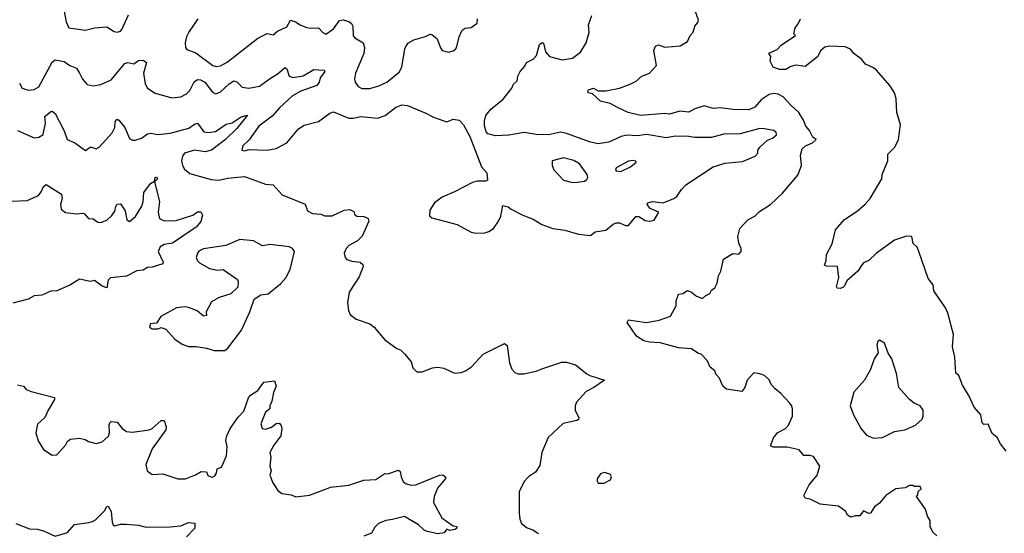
# Model space of a CAD drawing. Extents: x 1603745 to 1745082, y 385868 to 533966.
# Tile 59 of 256: x 1625129 to 1631641, y 432501 to 435899. Entities that reach past the tile are written whole.
import ezdxf

# ---------------------------------------------------------------- set-up
doc = ezdxf.new("R2010")
doc.units = 0

msp = doc.modelspace()

# ---------------------------------------------------------------- linework, layer by layer
at = {"layer": '0CON20XD'}
for points in [[(1629175, 433853.3), (1629147.5, 433895), (1629155, 433912.5), (1629275, 433894.3), (1629359.1, 433910.9), (1629433.6, 433936.4), (1629471.1, 434005), (1629470.7, 434039.3), (1629486.4, 434083.6), (1629515, 434086.7), (1629545, 434106.7), (1629572.5, 434095), (1629605, 434068.8), (1629645, 434053.8), (1629667.5, 434075), (1629693, 434087), (1629705, 434110), (1629725.8, 434124.2), (1629741.2, 434155), (1629750, 434205), (1629765.8, 434235), (1629783.3, 434315), (1629845, 434351.2), (1629885, 434347.5), (1629900, 434365), (1629900, 434385), (1629885, 434420), (1629878.8, 434465), (1629892.4, 434517.6), (1629944.4, 434575.6), (1629990.9, 434599.1), (1630021.2, 434628.8), (1630095, 434676.2), (1630175, 434750), (1630275, 434870), (1630300, 434935), (1630292.7, 435002.7), (1630304, 435045), (1630325.6, 435064.4), (1630373.3, 435085), (1630395.8, 435105.8), (1630375, 435122.5), (1630352.5, 435165), (1630327.5, 435195), (1630313.1, 435235), (1630282.2, 435285), (1630230.6, 435330.6), (1630178.6, 435388.6), (1630146.3, 435406.3), (1630115, 435410), (1630085, 435403.1), (1630032.3, 435367.7), (1629990.5, 435319.5), (1629951.9, 435301.9), (1629845, 435304.3), (1629765, 435315.8), (1629715, 435312), (1629655, 435328), (1629595, 435308), (1629555, 435287.1), (1629495, 435293.3), (1629426.5, 435273.5), (1629395, 435278), (1629235, 435265.4), (1629154.3, 435284.3), (1629086.2, 435315), (1629034.6, 435344.6), (1628970.7, 435360.7), (1628917.4, 435407.4), (1628888.8, 435415), (1628885.7, 435425), (1628890.8, 435435), (1628925, 435445.4), (1628955, 435428.1), (1629005, 435428), (1629095.4, 435444.6), (1629167.7, 435472.3), (1629207.3, 435492.7), (1629244.3, 435525.7), (1629295, 435543.8), (1629341.2, 435595), (1629322.5, 435695), (1629335, 435723.3), (1629355, 435731.2), (1629395, 435717.1), (1629497.5, 435725), (1629546.7, 435755), (1629563.3, 435795), (1629582.5, 435815), (1629594.2, 435855), (1629615, 435880), (1629617.5, 435895), (1629572.9, 436025)], [(1625422.2, 435965), (1625436, 435885), (1625455, 435843.8), (1625565, 435828.6), (1625625.5, 435844.5), (1625705, 435850.6), (1625755, 435820.8), (1625775, 435815.7), (1625795, 435823.3), (1625805, 435834.4), (1625848.6, 435931.4)], [(1626306.9, 435905), (1626249.3, 435820.8), (1626232, 435785), (1626223.6, 435745), (1626225.6, 435715.6), (1626235, 435702), (1626295, 435680), (1626406.5, 435596.5), (1626428.4, 435588.4), (1626457.1, 435592.9), (1626502, 435618), (1626705, 435775.5), (1626765, 435806.7), (1626805, 435797.5), (1626835, 435822.5), (1626895, 435852), (1626920, 435895), (1626952.5, 435885), (1626985, 435863.8), (1627025, 435848), (1627055, 435842), (1627105, 435844), (1627135, 435813.8), (1627155, 435803.8), (1627205, 435838.1), (1627245, 435893.3), (1627268.3, 435898.3), (1627305, 435887.3), (1627323.1, 435873.1), (1627332.2, 435855), (1627335, 435792), (1627345, 435779.2), (1627401.2, 435745), (1627410, 435715), (1627406, 435675), (1627351.2, 435545), (1627344.5, 435505), (1627347.8, 435485), (1627367.7, 435457.7), (1627392.7, 435442.7)], [(1627392.7, 435442.7), (1627445, 435443.5), (1627505, 435460.6), (1627556.9, 435485), (1627638.8, 435551.2), (1627656.9, 435585), (1627675.8, 435705), (1627684.3, 435725), (1627701.2, 435745), (1627735, 435766), (1627813, 435787), (1627845, 435803.8), (1627855, 435801.2), (1627890.9, 435770.9), (1627911.5, 435711.5), (1627924.2, 435694.2), (1627965, 435683.9), (1628004, 435695), (1628017.1, 435712.9), (1628035.6, 435785), (1628055, 435830), (1628075, 435843.3), (1628115, 435846.2), (1628153.8, 435875), (1628158, 435905)], [(1628905, 434471.2), (1628935, 434496), (1629005, 434506.7), (1629053.2, 434546.8), (1629074.4, 434555.6), (1629095, 434554.4), (1629135, 434536), (1629155, 434538), (1629205, 434596.7), (1629225, 434595.7), (1629265, 434571.2), (1629295, 434566), (1629325, 434573.3), (1629356.2, 434625), (1629299.8, 434649.8), (1629278, 434675), (1629282.7, 434687.3), (1629315, 434696.2), (1629385, 434686.7), (1629455, 434716.2), (1629475, 434730), (1629505, 434776.2), (1629535, 434805.7), (1629714.7, 434925.3), (1629795, 434949.1), (1629908.8, 434961.2), (1629993.8, 434995), (1630011.2, 435015), (1630011.2, 435035), (1630024.2, 435055), (1630075, 435101.9), (1630108, 435115), (1630135, 435137.5), (1630132, 435155), (1630115, 435165.5), (1630055, 435175.6), (1630025, 435178.9), (1629895, 435143.1), (1629785, 435140.4), (1629705, 435119.2), (1629595, 435119.2), (1629555, 435126.7), (1629465, 435129.1), (1629405, 435117.1), (1629275, 435138.7), (1629215, 435130.9), (1629145, 435134.6), (1629108, 435125), (1629025, 435087.9), (1628955, 435076.5), (1628905, 435088.9), (1628745, 435146.2), (1628705, 435154.4), (1628626.1, 435136.1), (1628545, 435138.9), (1628465, 435153.1), (1628365, 435134.4), (1628275, 435130), (1628225, 435143.3), (1628215, 435157.5), (1628204.2, 435195.8), (1628202.7, 435227.3), (1628211.2, 435265), (1628245, 435307.5), (1628326.4, 435373.6), (1628383.3, 435445), (1628395, 435472.5), (1628418.8, 435495), (1628423.3, 435525), (1628438.1, 435555), (1628469.4, 435590.6), (1628480.4, 435615), (1628525, 435638.5), (1628547.2, 435662.8), (1628566.7, 435735), (1628585, 435747.5), (1628593, 435743), (1628605.8, 435685), (1628632.5, 435655), (1628716.1, 435633.9), (1628785, 435643.3), (1628837.1, 435682.9), (1628875.6, 435744.4), (1628895.8, 435814.2), (1628891.9, 435865), (1628913.1, 435926.9)], [(1631653.3, 433045), (1631615, 433092.5), (1631593.3, 433135), (1631560.3, 433160.3), (1631535, 433222.5), (1631505, 433220), (1631495, 433232.5), (1631486.7, 433285), (1631441.2, 433335), (1631407.8, 433407.8), (1631365, 433480), (1631341.2, 433545), (1631321.2, 433561.2), (1631314.4, 433665), (1631298.1, 433735), (1631304.4, 433815), (1631267.2, 433957.2), (1631252.6, 433992.6), (1631174.3, 434105), (1631170.8, 434145), (1631136.7, 434186.7), (1631075.6, 434365), (1631063.6, 434393.6), (1631038.9, 434418.9), (1631028.8, 434465), (1630993.4, 434466.6), (1630915, 434440), (1630795, 434353.1), (1630745, 434305.7), (1630710.3, 434289.7), (1630700.8, 434279.2), (1630673.3, 434235), (1630599.5, 434170.5), (1630585, 434137.5), (1630573.6, 434126.4), (1630555, 434121.2), (1630535, 434123.3), (1630531.7, 434131.7), (1630547.5, 434192.5), (1630536.7, 434265), (1630465, 434267.5), (1630452.5, 434275), (1630463.3, 434305), (1630464, 434345), (1630503.3, 434415), (1630525, 434507.5), (1630585, 434576.2), (1630667.3, 434632.7), (1630721.7, 434678.3), (1630753.8, 434715), (1630830, 434845), (1630834, 434875), (1630870, 434965), (1630870.6, 435009.4), (1630917.5, 435055), (1630940.8, 435105), (1630954.1, 435204.1), (1630930, 435285), (1630926.2, 435375), (1630915.8, 435415.8), (1630883, 435463), (1630795, 435563.8), (1630775, 435581.2), (1630723.3, 435605), (1630697, 435637), (1630646, 435675), (1630624.5, 435704.5), (1630588.5, 435718.5), (1630485, 435722.9), (1630455, 435717.9), (1630426.5, 435695), (1630405, 435651.9), (1630325, 435589.2), (1630262.7, 435597.3), (1630230, 435590), (1630195, 435570), (1630155, 435570), (1630112.5, 435585), (1630093.3, 435625), (1630097.5, 435655), (1630083.6, 435676.4), (1630138.8, 435701.2), (1630165, 435730), (1630260, 435795), (1630250, 435805), (1630257.5, 435845), (1630278.3, 435871.7), (1630293.3, 435905)], [(1625128.6, 435478.6), (1625145, 435446.7), (1625185, 435432.5), (1625225, 435435.7), (1625255, 435454.3), (1625343, 435617), (1625365, 435633.6), (1625422.6, 435622.6), (1625460, 435595), (1625505, 435578.6), (1625524, 435545), (1625543.8, 435505), (1625575, 435468.8), (1625615, 435461.9), (1625665, 435470), (1625735, 435500), (1625825, 435609.5), (1625845.6, 435615.6), (1625885, 435606.2), (1625915, 435629.2), (1625945, 435631.9), (1625968, 435615), (1625947.6, 435545), (1625959.1, 435475), (1625974.7, 435444.7), (1626025, 435411.5), (1626135, 435382.5), (1626195, 435388), (1626231.7, 435408.3), (1626255, 435431.2), (1626282.1, 435487.9), (1626305, 435502.2), (1626325, 435500.5), (1626354.7, 435484.7), (1626405, 435418.8), (1626425, 435409.2), (1626455, 435420), (1626514.4, 435475), (1626545, 435493.1), (1626565, 435488), (1626601.2, 435451.2), (1626645, 435446.4), (1626715, 435459.1), (1626789.1, 435510.9)], [(1626789.1, 435510.9), (1626832.2, 435537.8), (1626885, 435582.5), (1626895, 435573.3), (1626910.8, 435525), (1626935, 435515.6), (1627005, 435526.2), (1627075, 435568.6), (1627140, 435565), (1627148.1, 435555), (1627115.6, 435515), (1627109.4, 435485), (1627095, 435463.3), (1626989.5, 435425), (1626934.6, 435395), (1626847.3, 435315), (1626800.1, 435259.9), (1626711.9, 435195), (1626647.3, 435102.7), (1626604.4, 435065), (1626597.5, 435035), (1626615, 435031.4), (1626645, 435040), (1626765, 435036.5), (1626825, 435046.5), (1626895.7, 435085), (1626973.7, 435176.3), (1627010.2, 435199.8), (1627105.6, 435224.4), (1627179.5, 435280.5), (1627205, 435290), (1627305, 435248), (1627335, 435247.5), (1627385, 435257.5), (1627495, 435246.7), (1627545.9, 435264.1), (1627615, 435318), (1627656.1, 435336.1), (1627695, 435330), (1627815, 435281.2), (1627865, 435253.3), (1627935, 435228.8), (1627955, 435223.3), (1627995, 435240), (1628035, 435233.3), (1628065, 435203.3), (1628107.1, 435125), (1628184, 434925), (1628219.2, 434885), (1628223, 434837), (1628210.7, 434829.3), (1628155, 434829.4), (1628125, 434822.5), (1628005, 434760.4), (1627924.3, 434725), (1627872.1, 434687.9), (1627842.4, 434637.6), (1627840, 434600), (1627855, 434588.5), (1628022.7, 434542.7), (1628115, 434493.3), (1628145.6, 434485.6), (1628205, 434488.5), (1628232.2, 434497.8), (1628262, 434518), (1628296, 434565), (1628311.7, 434598.3), (1628325, 434670), (1628360.7, 434660.7), (1628380, 434645), (1628456.4, 434606.4), (1628525, 434580), (1628583.4, 434543.4), (1628655, 434518), (1628735, 434505.8), (1628825, 434479.2), (1628905, 434471.2)], [(1625115.8, 435165.8), (1625225, 435116), (1625255, 435120.8), (1625285, 435140), (1625300, 435215), (1625295, 435257.5), (1625335, 435292), (1625345, 435294), (1625365, 435278.8), (1625422.9, 435162.9), (1625444.3, 435105), (1625495, 435084.2), (1625565, 435034), (1625595, 435054.2), (1625605, 435055.8), (1625635, 435043.8), (1625655.5, 435054.5), (1625740.2, 435149.8), (1625757.8, 435185), (1625761.2, 435221.2), (1625765, 435233.3), (1625775, 435240), (1625785, 435234), (1625825.5, 435185), (1625855, 435112.5), (1625875, 435102), (1625892.3, 435102.3), (1625935, 435114), (1625975, 435144), (1625995, 435148), (1626045, 435140), (1626125, 435148.2), (1626248.7, 435181.3), (1626285, 435207.8), (1626304.2, 435214.2), (1626347.3, 435157.3), (1626377.4, 435152.6), (1626425, 435159.1), (1626495, 435208.1), (1626535, 435216.5), (1626595, 435256.1), (1626636, 435266), (1626565, 435178.8), (1626489.8, 435105), (1626397.7, 435035), (1626355, 435025.2), (1626285, 435036.2), (1626220, 435015), (1626206.9, 434995), (1626199.5, 434965), (1626205.3, 434935), (1626220.2, 434910.2), (1626255, 434880.4), (1626395, 434842.1), (1626445, 434837.5), (1626505, 434850), (1626615, 434860.6), (1626755, 434810.8), (1626805.6, 434805.6), (1626865, 434740), (1627017.3, 434677.3), (1627033.3, 434635), (1627065, 434616.2), (1627123, 434613), (1627145, 434601.2), (1627195, 434601.4), (1627275, 434638), (1627313.6, 434643.6), (1627339.3, 434629.3), (1627343, 434613), (1627358.3, 434598.3), (1627405, 434596.7), (1627420.7, 434590.7), (1627433, 434583), (1627438.8, 434565), (1627395, 434466.7), (1627364.1, 434435.9), (1627305.6, 434404.4), (1627288, 434385), (1627275.8, 434355), (1627280.8, 434325), (1627292.4, 434312.4), (1627325, 434300.8), (1627380, 434295), (1627398.8, 434278.8), (1627401.2, 434265), (1627375, 434197.5), (1627308, 434095), (1627296.2, 434025), (1627303.8, 433975), (1627315, 433947.5), (1627355, 433916.7), (1627445, 433886.2), (1627473.3, 433865), (1627545, 433780), (1627623.9, 433723.9), (1627647.5, 433715), (1627677.5, 433685), (1627717.5, 433635), (1627730, 433595), (1627755, 433570), (1627791.7, 433568.3), (1627860, 433595), (1627895, 433598.8), (1627935, 433593.3), (1628005, 433561.2), (1628050, 433565), (1628077.5, 433575), (1628117.7, 433602.3), (1628195, 433686.2), (1628335, 433756.7), (1628353.9, 433743.9), (1628368.8, 433628.8), (1628385, 433587.5), (1628403.9, 433563.9), (1628426.4, 433556.4), (1628463.6, 433556.4), (1628545, 433573.8), (1628589.5, 433590.5), (1628715, 433632.5), (1628745, 433632.5), (1628806.1, 433616.1), (1628880, 433555), (1628900, 433545), (1628997.5, 433515), (1628925.5, 433464.5), (1628875, 433439.2), (1628811.2, 433368.8), (1628803.8, 433345), (1628803.8, 433315), (1628826.2, 433265), (1628825.9, 433254.1), (1628813.8, 433246.2), (1628723, 433227), (1628623.8, 433135), (1628582, 433035), (1628570, 432950), (1628541.2, 432905), (1628495, 432873.8), (1628465.9, 432844.1), (1628432, 432775), (1628432.5, 432635), (1628436.2, 432595), (1628448.8, 432565), (1628485, 432536.2), (1628522.7, 432522.7), (1628559.7, 432499.7)], [(1628785, 434821.8), (1628815, 434823.3), (1628865, 434830.6), (1628879.2, 434840.8), (1628885.7, 434855), (1628881.4, 434875), (1628831.9, 434945), (1628795, 434967.5), (1628725, 434985.5), (1628650, 434965), (1628650, 434935), (1628662, 434905), (1628726.6, 434836.6), (1628785, 434821.8)], [(1629105, 434893.8), (1629168, 434925), (1629206, 434955), (1629203.6, 434963.6), (1629185, 434968.1), (1629155, 434962.9), (1629075, 434918), (1629068.8, 434905), (1629075, 434898.8), (1629105, 434893.8)], [(1625075, 434697.5), (1625178.1, 434701.9), (1625253.9, 434736.1), (1625271.2, 434758.8), (1625286, 434795), (1625305, 434808.8), (1625406.2, 434745), (1625410, 434715), (1625400, 434675), (1625404.3, 434644.3), (1625432.3, 434622.3), (1625505, 434614), (1625545, 434619.2), (1625555, 434615.8), (1625585, 434584), (1625615, 434581.2), (1625645, 434560), (1625665, 434556.2), (1625705, 434572.9), (1625737.6, 434602.4), (1625758, 434632), (1625765, 434663.3), (1625775, 434678.8), (1625795, 434680), (1625827.3, 434635), (1625838.8, 434575), (1625855, 434563.8), (1625895, 434596.9), (1625937.9, 434665), (1625946.9, 434695), (1625949.4, 434755), (1625995, 434815.7), (1626020, 434830), (1626024.3, 434855), (1626035, 434859.2), (1626040.8, 434845), (1626020, 434825), (1626053.1, 434695), (1626044.4, 434625), (1626055, 434583.8), (1626085, 434567.1), (1626165, 434570), (1626275, 434605.6), (1626305, 434627.5), (1626328, 434628), (1626338.9, 434605), (1626326.8, 434563.2), (1626297.5, 434525), (1626276.4, 434513.6), (1626138.8, 434421.2), (1626085, 434411.1), (1626058.6, 434395), (1626045.6, 434365), (1626077.5, 434295), (1626075.7, 434284.3), (1626005, 434261.4), (1625975, 434258.8), (1625945, 434240.8), (1625905, 434237.1), (1625835, 434202.2), (1625729.2, 434190.8), (1625713.9, 434175), (1625705, 434124.3), (1625675, 434135.4), (1625625, 434172.5), (1625594.4, 434165.6), (1625525, 434181.1), (1625465, 434145.5), (1625375, 434104.6), (1625335, 434102.1), (1625275, 434076.5), (1625225, 434071.4), (1625185, 434049.4), (1625085, 434022.2)], [(1626415, 433710.6), (1626485, 433711.2), (1626505, 433726.2), (1626595.8, 433845), (1626651.4, 433965), (1626679.8, 434050.2), (1626725, 434078.8), (1626773.3, 434085), (1626855, 434152), (1626888.7, 434191.3), (1626917.1, 434245), (1626946.2, 434365), (1626933.8, 434385), (1626912.5, 434395), (1626785, 434410.8), (1626735, 434401.5), (1626676.2, 434435), (1626585, 434444.2), (1626492.5, 434405), (1626345, 434382.5), (1626315, 434367.5), (1626304.3, 434355), (1626296, 434325), (1626305, 434303.3), (1626319.1, 434289.1), (1626385, 434252.9), (1626435, 434240.6), (1626474.4, 434245.6), (1626569.1, 434179.1), (1626574.2, 434165), (1626571.7, 434128.3), (1626526.7, 434085), (1626448.3, 434061.7), (1626398, 434032), (1626362.5, 433965), (1626365, 433942.5), (1626345, 433937.5), (1626303.6, 433973.6), (1626252.5, 433992.5), (1626225, 433998), (1626166.9, 433993.1), (1626062.5, 433935), (1626035, 433890), (1625995, 433886.7), (1625987.5, 433865), (1626005, 433852.5), (1626045, 433853.3), (1626065, 433863.3), (1626095, 433852), (1626155, 433786.2), (1626203, 433753), (1626245, 433735.8), (1626295.7, 433735.7), (1626365, 433725.7), (1626415, 433710.6)], [(1631195, 432483.8), (1631167.7, 432507.7), (1631150.8, 432545), (1631150, 432585), (1631133.3, 432615), (1631119.5, 432659.5), (1631060, 432745), (1631070, 432755), (1631071.7, 432778.3), (1631090, 432795), (1631085, 432810), (1631045, 432810), (1631037, 432817), (1631015, 432817.5), (1630985, 432802.5), (1630924.1, 432795.9), (1630858.3, 432751.7), (1630815, 432700), (1630782.5, 432675), (1630756.1, 432633.9), (1630745, 432632.5), (1630710.7, 432649.3), (1630685, 432617.5), (1630655, 432616.7), (1630625, 432606.7), (1630605, 432620), (1630592.5, 432645), (1630545, 432681.2), (1630423.6, 432693.6), (1630357, 432727), (1630325, 432732.5), (1630315, 432750), (1630349.3, 432820.7), (1630404.2, 432885.8), (1630422, 432945), (1630378.9, 433008.9), (1630355, 433015.7), (1630316.1, 433016.1), (1630284, 433054), (1630205, 433070.8), (1630111.7, 433071.7), (1630095, 433080), (1630115, 433132.5), (1630142.3, 433167.7), (1630193.3, 433195), (1630214.2, 433215.8), (1630239.2, 433275), (1630240.8, 433325), (1630235.8, 433345), (1630220, 433365), (1630163.8, 433425), (1630125.8, 433455.8), (1630100, 433485), (1630085, 433516.7), (1630055, 433543.8), (1630025, 433556.7), (1629985, 433563.3), (1629940, 433515), (1629925.8, 433465), (1629905, 433440), (1629804.6, 433454.6), (1629780, 433475), (1629757.7, 433527.7), (1629733.9, 433553.9), (1629727.5, 433575), (1629695, 433600), (1629676.7, 433645), (1629637, 433687), (1629613.1, 433693.1), (1629571.2, 433721.2), (1629486.8, 433726.8), (1629365, 433760.8), (1629295, 433764.2), (1629257.5, 433775), (1629208.8, 433805), (1629175, 433853.3)], [(1630775, 433130), (1630835, 433134), (1630915, 433174.3), (1630982.5, 433185), (1631054.1, 433215.9), (1631096.7, 433255), (1631103.6, 433276.4), (1631103.8, 433315), (1631085, 433343.3), (1631045, 433361.2), (1631013.3, 433385), (1630942.5, 433465), (1630928.3, 433558.3), (1630896.2, 433655), (1630872.3, 433692.3), (1630848.3, 433758.3), (1630815, 433777.5), (1630805, 433770), (1630797.5, 433745), (1630807.5, 433695), (1630780, 433655), (1630755.8, 433585), (1630715.8, 433515), (1630645.7, 433435), (1630622, 433345), (1630644.1, 433284.1), (1630695, 433192.5), (1630730.5, 433150.5), (1630775, 433130)], [(1625115, 433483.8), (1625153.6, 433473.6), (1625172.7, 433452.7), (1625205, 433438), (1625359.3, 433399.3), (1625360, 433385), (1625316.7, 433315), (1625295, 433266.7), (1625246.4, 433223.6), (1625236.2, 433165), (1625251.9, 433111.9), (1625286.7, 433055), (1625345, 433018.8), (1625375, 433020), (1625431.2, 433085), (1625445, 433110), (1625465, 433123.8), (1625525, 433130), (1625562, 433122), (1625585, 433108.8), (1625634.2, 433094.2), (1625675, 433106.2), (1625716, 433144), (1625722.5, 433165), (1625721.1, 433218.9), (1625725, 433232.5), (1625735, 433240), (1625773.8, 433235), (1625806, 433195), (1625835, 433173.8), (1625875, 433168.8), (1625985, 433184.3), (1626006, 433195), (1626065, 433246.2), (1626085, 433246), (1626097.5, 433205), (1626096, 433185), (1626005, 433060), (1625964.2, 432955), (1625972.5, 432915), (1626005, 432888.8), (1626075, 432894.2), (1626175, 432862), (1626225, 432861.2), (1626291.7, 432888.3), (1626329.3, 432910.7), (1626365, 432907.5), (1626373.6, 432883.6), (1626393.6, 432873.6), (1626405, 432872.5), (1626419.3, 432880.7), (1626431.7, 432898.3), (1626435, 432927.5), (1626465, 432937.5), (1626497, 433013), (1626502.3, 433075), (1626491.8, 433115), (1626499.6, 433145), (1626521.5, 433195), (1626575, 433270), (1626612.2, 433307.8), (1626642.7, 433397.3), (1626655, 433413.8), (1626704.5, 433445.5), (1626745, 433500), (1626815, 433510), (1626826, 433475), (1626807.7, 433432.3), (1626797.5, 433375), (1626783.3, 433345), (1626783.3, 433325), (1626755, 433303.3), (1626724.2, 433225), (1626733.3, 433195), (1626755, 433190), (1626795, 433202.5), (1626825, 433226.2), (1626845, 433228.8), (1626858.8, 433215), (1626863.8, 433195), (1626857.1, 433145), (1626810, 433085), (1626784.2, 433035), (1626791.2, 433005), (1626782.5, 432945), (1626793.3, 432915), (1626784, 432885), (1626802.5, 432835), (1626836.7, 432785), (1626862.5, 432765), (1626925, 432754.3), (1626955, 432742.9), (1627045, 432753.5), (1627157.5, 432795), (1627185, 432805.9), (1627305, 432819.6), (1627405, 432852.1), (1627485, 432857.8), (1627545, 432896), (1627565, 432893.8), (1627635, 432917.5), (1627645, 432910), (1627651.2, 432875), (1627665, 432844), (1627680.2, 432830.2), (1627715, 432818.5), (1627748.5, 432821.5), (1627905, 432886), (1627927, 432887), (1627939.3, 432879.3), (1627946.7, 432865), (1627891.5, 432798.5), (1627870, 432745), (1627866.7, 432705), (1627922.1, 432602.1), (1627995, 432550), (1628020, 432545), (1628020, 432535), (1628010, 432525), (1627975, 432520), (1627955, 432527.5), (1627937, 432503), (1627895, 432498), (1627825, 432512.9), (1627805, 432522.5), (1627766, 432556), (1627675, 432611.5), (1627595, 432591.8), (1627550, 432585), (1627501.2, 432565), (1627478.3, 432541.7), (1627455, 432501.2), (1627405, 432480.8)], [(1628955, 432832.5), (1628995, 432833.3), (1629036.7, 432855), (1629043.3, 432875), (1629035, 432892.5), (1628995, 432903.3), (1628970, 432895), (1628948.3, 432861.7), (1628947.5, 432845), (1628955, 432832.5)], [(1625104.2, 432565.8), (1625195, 432530), (1625245, 432528.6), (1625287, 432517), (1625365, 432481.2), (1625445, 432505.5), (1625491.4, 432558.6), (1625587.1, 432572.9), (1625611.8, 432578.2), (1625630.2, 432589.8), (1625689.5, 432650.5), (1625705, 432678), (1625715, 432680), (1625734.3, 432644.3), (1625740, 432575), (1625747.1, 432557.1), (1625759.2, 432549.2), (1625795, 432560.5), (1625835, 432561.8), (1625915, 432554.4), (1625965, 432542.5), (1626125, 432542.9), (1626195, 432550.8), (1626245, 432572), (1626288, 432568), (1626288, 432535), (1626231.7, 432478.3)]]:
    msp.add_lwpolyline(points, dxfattribs=at)

doc.saveas('drawing.dxf')
